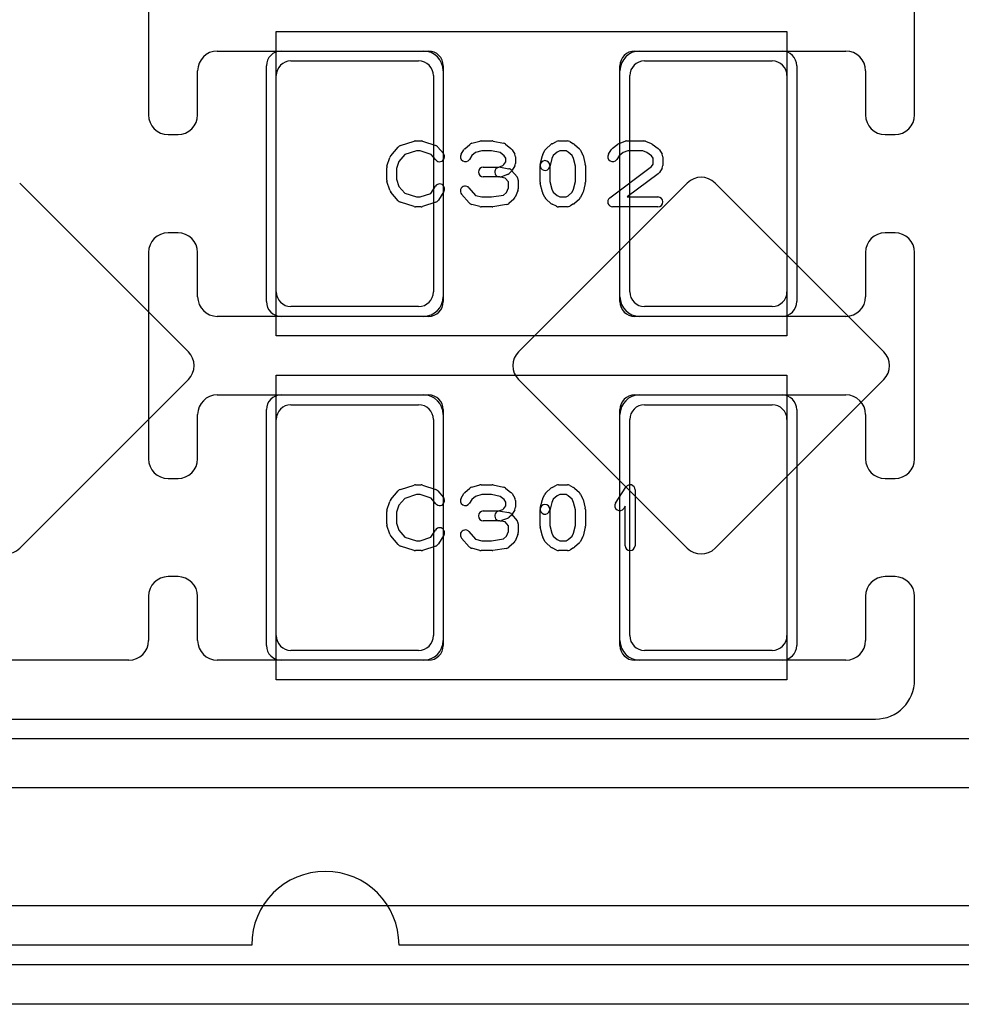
# Model space of a CAD drawing. Extents: x -3.2 to 23.2, y -0.5 to 25.
# Tile 8 of 22: x 10.1 to 14.9, y -0.3 to 4.7. Entities that reach past the tile are written whole.
import ezdxf

# ---------------------------------------------------------------- set-up
doc = ezdxf.new("R2010")
doc.units = 0
for name, color, linetype in [('L1', 3, 'CONTINUOUS'), ('L4', 3, 'CONTINUOUS'), ('MetalMask-A', 176, 'CONTINUOUS'), ('Outline', 7, 'CONTINUOUS'), ('PartsArea-A', 111, 'CONTINUOUS'), ('PartsArea-B', 111, 'CONTINUOUS'), ('PartsSilk-A', 221, 'CONTINUOUS'), ('PartsSilk-B', 221, 'CONTINUOUS'), ('Resist-A', 2, 'CONTINUOUS')]:
    doc.layers.add(name, color=color, linetype=linetype)

msp = doc.modelspace()

# ---------------------------------------------------------------- linework, layer by layer
at = {"layer": 'L1'}
for p, q in [((10.725, 5.275), (10.725, 4.225)), ((14.625, 4.225), (14.625, 5.275)), ((11.075, 4.55), (12.125, 4.55)), ((13.225, 4.55), (14.275, 4.55)), ((11.45, 4.5), (12.1, 4.5)), ((13.25, 4.5), (13.9, 4.5)), ((10.975, 4.225), (10.975, 4.45)), ((11.375, 3.325), (11.375, 4.425)), ((12.175, 4.425), (12.175, 3.325)), ((12.225, 4.45), (12.225, 3.3)), ((13.125, 3.3), (13.125, 4.45)), ((13.175, 3.325), (13.175, 4.425)), ((13.975, 4.425), (13.975, 3.325)), ((14.375, 4.45), (14.375, 4.225)), ((10.825, 4.125), (10.875, 4.125)), ((14.475, 4.125), (14.525, 4.125)), ((10.875, 3.625), (10.825, 3.625)), ((14.525, 3.625), (14.475, 3.625)), ((10.725, 3.525), (10.725, 2.475)), ((10.975, 3.3), (10.975, 3.525)), ((14.375, 3.525), (14.375, 3.3)), ((14.625, 2.475), (14.625, 3.525)), ((12.1, 3.25), (11.45, 3.25)), ((13.9, 3.25), (13.25, 3.25)), ((12.125, 3.2), (11.075, 3.2)), ((14.275, 3.2), (13.225, 3.2)), ((11.075, 2.8), (12.125, 2.8)), ((13.225, 2.8), (14.275, 2.8)), ((11.45, 2.75), (12.1, 2.75)), ((13.25, 2.75), (13.9, 2.75)), ((10.975, 2.475), (10.975, 2.7)), ((11.375, 1.575), (11.375, 2.675)), ((12.175, 2.675), (12.175, 1.575)), ((12.225, 2.7), (12.225, 1.55)), ((13.125, 1.55), (13.125, 2.7)), ((13.175, 1.575), (13.175, 2.675)), ((13.975, 2.675), (13.975, 1.575)), ((14.375, 2.7), (14.375, 2.475)), ((10.825, 2.375), (10.875, 2.375)), ((14.475, 2.375), (14.525, 2.375)), ((10.875, 1.875), (10.825, 1.875)), ((14.525, 1.875), (14.475, 1.875)), ((10.725, 1.775), (10.725, 1.55)), ((10.975, 1.55), (10.975, 1.775)), ((14.375, 1.775), (14.375, 1.55)), ((14.625, 1.35), (14.625, 1.775)), ((12.1, 1.5), (11.45, 1.5)), ((13.9, 1.5), (13.25, 1.5)), ((10.625, 1.45), (9.875, 1.45)), ((12.125, 1.45), (11.075, 1.45)), ((14.275, 1.45), (13.225, 1.45)), ((6.425, 1.15), (14.425, 1.15)), ((16.75, 0.8), (4.35, 0.8))]:
    msp.add_line(p, q, dxfattribs=at)
for centre, radius, start, end in [((11.075, 4.45), 0.1, 90, 180), ((12.125, 4.45), 0.1, 0, 90), ((13.225, 4.45), 0.1, 90, 180), ((14.275, 4.45), 0.1, 0, 90), ((11.45, 4.425), 0.075, 90, 180), ((12.1, 4.425), 0.075, 0, 90), ((13.25, 4.425), 0.075, 90, 180), ((13.9, 4.425), 0.075, 0, 90), ((10.825, 4.225), 0.1, 180, -90), ((10.875, 4.225), 0.1, -90, 0), ((14.475, 4.225), 0.1, 180, -90), ((14.525, 4.225), 0.1, -90, 0), ((10.825, 3.525), 0.1, 90, 180), ((10.875, 3.525), 0.1, 0, 90), ((14.475, 3.525), 0.1, 90, 180), ((14.525, 3.525), 0.1, 0, 90), ((11.45, 3.325), 0.075, 180, -90), ((12.1, 3.325), 0.075, -90, 0), ((13.25, 3.325), 0.075, 180, -90), ((13.9, 3.325), 0.075, -90, 0), ((11.075, 3.3), 0.1, 180, -90), ((12.125, 3.3), 0.1, -90, 0), ((13.225, 3.3), 0.1, 180, -90), ((14.275, 3.3), 0.1, -90, 0), ((11.075, 2.7), 0.1, 90, 180), ((12.125, 2.7), 0.1, 0, 90), ((13.225, 2.7), 0.1, 90, 180), ((14.275, 2.7), 0.1, 0, 90), ((11.45, 2.675), 0.075, 90, 180), ((12.1, 2.675), 0.075, 0, 90), ((13.25, 2.675), 0.075, 90, 180), ((13.9, 2.675), 0.075, 0, 90), ((10.825, 2.475), 0.1, 180, -90), ((10.875, 2.475), 0.1, -90, 0), ((14.475, 2.475), 0.1, 180, -90), ((14.525, 2.475), 0.1, -90, 0), ((10.825, 1.775), 0.1, 90, 180), ((10.875, 1.775), 0.1, 0, 90), ((14.475, 1.775), 0.1, 90, 180), ((14.525, 1.775), 0.1, 0, 90), ((11.45, 1.575), 0.075, 180, -90), ((12.1, 1.575), 0.075, -90, 0), ((13.25, 1.575), 0.075, 180, -90), ((13.9, 1.575), 0.075, -90, 0), ((10.625, 1.55), 0.1, -90, 0), ((11.075, 1.55), 0.1, 180, -90), ((12.125, 1.55), 0.1, -90, 0), ((13.225, 1.55), 0.1, 180, -90), ((14.275, 1.55), 0.1, -90, 0), ((14.425, 1.35), 0.2, -90, 0)]:
    msp.add_arc(centre, radius, start, end, dxfattribs=at)
at = {"layer": 'L4'}
for p, q in [((10.92762, 3.01991), (10.06903, 3.8785)), ((13.46763, 3.8785), (12.60904, 3.01991)), ((14.46762, 3.01991), (13.60903, 3.8785)), ((10.06904, 2.01991), (10.92762, 2.87849)), ((12.60904, 2.87849), (13.46762, 2.01991)), ((13.60904, 2.01991), (14.46762, 2.87849)), ((15.75, 1.05), (4.24999, 1.05))]:
    msp.add_line(p, q, dxfattribs=at)
for centre, radius, start, end in [((13.53833, 3.8078), 0.09998, 45, 135), ((10.85691, 2.9492), 0.1, -45, 45), ((12.67975, 2.9492), 0.1, 135, -135), ((14.39691, 2.9492), 0.1, -45, 45), ((9.99833, 2.09062), 0.1, -135, -45), ((13.53833, 2.09062), 0.1, -135, -45)]:
    msp.add_arc(centre, radius, start, end, dxfattribs=at)
at = {"layer": 'MetalMask-A'}
for p, q in [((11.45, 4.5), (12.1, 4.5)), ((13.25, 4.5), (13.9, 4.5)), ((11.375, 3.325), (11.375, 4.425)), ((12.175, 4.425), (12.175, 3.325)), ((13.175, 3.325), (13.175, 4.425)), ((13.975, 4.425), (13.975, 3.325)), ((12.1, 3.25), (11.45, 3.25)), ((13.9, 3.25), (13.25, 3.25)), ((11.45, 2.75), (12.1, 2.75)), ((13.25, 2.75), (13.9, 2.75)), ((11.375, 1.575), (11.375, 2.675)), ((12.175, 2.675), (12.175, 1.575)), ((13.175, 1.575), (13.175, 2.675)), ((13.975, 2.675), (13.975, 1.575)), ((12.1, 1.5), (11.45, 1.5)), ((13.9, 1.5), (13.25, 1.5))]:
    msp.add_line(p, q, dxfattribs=at)
for centre, start, end in [((11.45, 4.425), 90, 180), ((12.1, 4.425), 0, 90), ((13.25, 4.425), 90, 180), ((13.9, 4.425), 0, 90), ((11.45, 3.325), 180, -90), ((12.1, 3.325), -90, 0), ((13.25, 3.325), 180, -90), ((13.9, 3.325), -90, 0), ((11.45, 2.675), 90, 180), ((12.1, 2.675), 0, 90), ((13.25, 2.675), 90, 180), ((13.9, 2.675), 0, 90), ((11.45, 1.575), 180, -90), ((12.1, 1.575), -90, 0), ((13.25, 1.575), 180, -90), ((13.9, 1.575), -90, 0)]:
    msp.add_arc(centre, 0.075, start, end, dxfattribs=at)
at = {"layer": 'Outline'}
for p, q in [((11.25, 0), (7.75, 0)), ((19, 0), (12, 0))]:
    msp.add_line(p, q, dxfattribs=at)
msp.add_arc((11.625, 0), 0.375, 0, 180, dxfattribs=at)
at = {"layer": 'PartsArea-A'}
for p, q in [((11.375, 3.1), (11.375, 4.65)), ((11.375, 4.65), (13.975, 4.65)), ((13.975, 4.65), (13.975, 3.1)), ((13.975, 3.1), (11.375, 3.1)), ((11.375, 1.35), (11.375, 2.9)), ((11.375, 2.9), (13.975, 2.9)), ((13.975, 2.9), (13.975, 1.35)), ((13.975, 1.35), (11.375, 1.35))]:
    msp.add_line(p, q, dxfattribs=at)
at = {"layer": 'PartsArea-B'}
msp.add_line((22.65, 0.2), (-2.65, 0.2), dxfattribs=at)
at = {"layer": 'PartsSilk-A'}
for p, q in [((11.95758, 4.01739), (11.99647, 4.06183)), ((12.00766, 4.06918), (12.0771, 4.0914)), ((12.08472, 4.09259), (12.1125, 4.09259)), ((12.1204, 4.09131), (12.18707, 4.06909)), ((12.19838, 4.06137), (12.22615, 4.02804)), ((12.33478, 4.05295), (12.35978, 4.07517)), ((12.36995, 4.08064), (12.41162, 4.09175)), ((12.41806, 4.09259), (12.47361, 4.09259)), ((12.47876, 4.09205), (12.53154, 4.08094)), ((12.54201, 4.076), (12.56979, 4.05378)), ((12.74867, 4.05295), (12.77367, 4.07517)), ((12.7791, 4.07884), (12.80132, 4.08995)), ((12.8125, 4.09259), (12.85694, 4.09259)), ((12.86934, 4.0893), (12.88879, 4.07819)), ((12.893, 4.07517), (12.918, 4.05295)), ((13.08577, 4.05378), (13.11355, 4.076)), ((13.12063, 4.07997), (13.15118, 4.09108)), ((13.15972, 4.09259), (13.24583, 4.09259)), ((13.25511, 4.0908), (13.28289, 4.07969)), ((13.28831, 4.0767), (13.31887, 4.05448)), ((12.02952, 4.02368), (11.99868, 3.98844)), ((12.08862, 4.04259), (12.02952, 4.02368)), ((12.10844, 4.04259), (12.08862, 4.04259)), ((12.16452, 4.0239), (12.10844, 4.04259)), ((12.18773, 3.99604), (12.16452, 4.0239)), ((12.3163, 4.02529), (12.33019, 4.04751)), ((12.37068, 4.01796), (12.3587, 3.99879)), ((12.38856, 4.03385), (12.37068, 4.01796)), ((12.42134, 4.04259), (12.38856, 4.03385)), ((12.47101, 4.04259), (12.42134, 4.04259)), ((12.51542, 4.03324), (12.47101, 4.04259)), ((12.53523, 4.0174), (12.51542, 4.03324)), ((12.54306, 4.00487), (12.53523, 4.0174)), ((12.57537, 4.04751), (12.58926, 4.02529)), ((12.59306, 4.01204), (12.59306, 3.9787)), ((12.71881, 3.97365), (12.72992, 4.0181)), ((12.73181, 4.02322), (12.74292, 4.04544)), ((12.78549, 4.01877), (12.77776, 4.00331)), ((12.80442, 4.0356), (12.78549, 4.01877)), ((12.8184, 4.04259), (12.80442, 4.0356)), ((12.8503, 4.04259), (12.8184, 4.04259)), ((12.86173, 4.03606), (12.8503, 4.04259)), ((12.88118, 4.01877), (12.86173, 4.03606)), ((12.88891, 4.00331), (12.88118, 4.01877)), ((12.92375, 4.04544), (12.93486, 4.02322)), ((12.93675, 4.0181), (12.94786, 3.97365)), ((13.0663, 4.02529), (13.08019, 4.04751)), ((13.12033, 4.0174), (13.1087, 3.99879)), ((13.14158, 4.03439), (13.12033, 4.0174)), ((13.16412, 4.04259), (13.14158, 4.03439)), ((13.24102, 4.04259), (13.16412, 4.04259)), ((13.26143, 4.03443), (13.24102, 4.04259)), ((13.28554, 4.01689), (13.26143, 4.03443)), ((13.29306, 4.00487), (13.28554, 4.01689)), ((13.32537, 4.04751), (13.33926, 4.02529)), ((13.34306, 4.01204), (13.34306, 3.96759)), ((11.93864, 3.96394), (11.95253, 4.00839)), ((11.99868, 3.98844), (11.9875, 3.95266)), ((12.42917, 3.95926), (12.5081, 3.95926)), ((12.5081, 3.95926), (12.5293, 3.96697)), ((12.5293, 3.96697), (12.53448, 3.97215)), ((12.53448, 3.97215), (12.54306, 3.98587)), ((12.54306, 3.98587), (12.54306, 4.00487)), ((12.58926, 3.96545), (12.57537, 3.94323)), ((12.71806, 3.88241), (12.71806, 3.96759)), ((12.77776, 4.00331), (12.76731, 3.96153)), ((12.76806, 3.96759), (12.76806, 3.88549)), ((12.89861, 3.96451), (12.88891, 4.00331)), ((12.89861, 3.88549), (12.89861, 3.96451)), ((12.94861, 3.96759), (12.94861, 3.88241)), ((13.07247, 3.80239), (13.28543, 3.96256)), ((13.28543, 3.96256), (13.29306, 3.97476)), ((13.29306, 3.97476), (13.29306, 4.00487)), ((11.9375, 3.89352), (11.9375, 3.95648)), ((11.9875, 3.95266), (11.9875, 3.89734)), ((12.5125, 3.90926), (12.42917, 3.90926)), ((12.54081, 3.90383), (12.50812, 3.90965)), ((12.51688, 3.95887), (12.55855, 3.95146)), ((12.5516, 3.92187), (12.52104, 3.91076)), ((12.57185, 3.9388), (12.56074, 3.92769)), ((12.57338, 3.94285), (12.60115, 3.90952)), ((13.3192, 3.92539), (13.16233, 3.80741)), ((13.33926, 3.95434), (13.32537, 3.93212)), ((11.95253, 3.84161), (11.93864, 3.88606)), ((11.9875, 3.89734), (11.99868, 3.86156)), ((11.99868, 3.86156), (12.02952, 3.82632)), ((12.16273, 3.8255), (12.18574, 3.86232)), ((12.55694, 3.88447), (12.54081, 3.90383)), ((12.55694, 3.85407), (12.55694, 3.88447)), ((12.60694, 3.89352), (12.60694, 3.84907)), ((12.72992, 3.8319), (12.71881, 3.87635)), ((12.76806, 3.88549), (12.77776, 3.84669)), ((12.88891, 3.84669), (12.89861, 3.88549)), ((12.94786, 3.87635), (12.93675, 3.8319)), ((11.99647, 3.78817), (11.95758, 3.83261)), ((12.02952, 3.82632), (12.08862, 3.80741)), ((12.10844, 3.80741), (12.16273, 3.8255)), ((12.22814, 3.83582), (12.20037, 3.79138)), ((12.35758, 3.77706), (12.31869, 3.8215)), ((12.35631, 3.85442), (12.39019, 3.81571)), ((12.39019, 3.81571), (12.42134, 3.80741)), ((12.47162, 3.80741), (12.53191, 3.81705)), ((12.53191, 3.81705), (12.54718, 3.83063)), ((12.54718, 3.83063), (12.55694, 3.85407)), ((12.60502, 3.83946), (12.59114, 3.80613)), ((12.74292, 3.80456), (12.73181, 3.82678)), ((12.77776, 3.84669), (12.78549, 3.83123)), ((12.78549, 3.83123), (12.80442, 3.8144)), ((12.80442, 3.8144), (12.8184, 3.80741)), ((12.8503, 3.80741), (12.86173, 3.81394)), ((12.86173, 3.81394), (12.88118, 3.83123)), ((12.88118, 3.83123), (12.88891, 3.84669)), ((12.93486, 3.82678), (12.92375, 3.80456)), ((12.0771, 3.7586), (12.00766, 3.78082)), ((12.08862, 3.80741), (12.10844, 3.80741)), ((12.18707, 3.78091), (12.1204, 3.75869)), ((12.41162, 3.75825), (12.36995, 3.76936)), ((12.42134, 3.80741), (12.47162, 3.80741)), ((12.54701, 3.76883), (12.47756, 3.75772)), ((12.58467, 3.79705), (12.55967, 3.77483)), ((12.77367, 3.77483), (12.74867, 3.79705)), ((12.80132, 3.76005), (12.7791, 3.77116)), ((12.8184, 3.80741), (12.8503, 3.80741)), ((12.88879, 3.77181), (12.86934, 3.7607)), ((12.918, 3.79705), (12.893, 3.77483)), ((13.16233, 3.80741), (13.31806, 3.80741)), ((12.1125, 3.75741), (12.08472, 3.75741)), ((12.47361, 3.75741), (12.41806, 3.75741)), ((12.85694, 3.75741), (12.8125, 3.75741)), ((13.31806, 3.75741), (13.0875, 3.75741)), ((11.95758, 2.26739), (11.99647, 2.31183)), ((12.00766, 2.31918), (12.0771, 2.3414)), ((12.08472, 2.34259), (12.1125, 2.34259)), ((12.1204, 2.34131), (12.18707, 2.31909)), ((12.19838, 2.31137), (12.22615, 2.27804)), ((12.33478, 2.30295), (12.35978, 2.32517)), ((12.36995, 2.33064), (12.41162, 2.34175)), ((12.41806, 2.34259), (12.47361, 2.34259)), ((12.47876, 2.34205), (12.53154, 2.33094)), ((12.54201, 2.326), (12.56979, 2.30378)), ((12.74867, 2.30295), (12.77367, 2.32517)), ((12.7791, 2.32884), (12.80132, 2.33995)), ((12.8125, 2.34259), (12.85694, 2.34259)), ((12.86934, 2.3393), (12.88879, 2.32819)), ((12.893, 2.32517), (12.918, 2.30295)), ((13.10263, 2.2497), (13.15541, 2.33118)), ((13.20139, 2.31759), (13.20139, 2.03241)), ((11.93864, 2.21394), (11.95253, 2.25839)), ((12.02952, 2.27368), (11.99868, 2.23844)), ((12.08862, 2.29259), (12.02952, 2.27368)), ((12.10844, 2.29259), (12.08862, 2.29259)), ((12.16452, 2.2739), (12.10844, 2.29259)), ((12.18773, 2.24604), (12.16452, 2.2739)), ((12.3163, 2.27529), (12.33019, 2.29751)), ((12.37068, 2.26796), (12.3587, 2.24879)), ((12.38856, 2.28385), (12.37068, 2.26796)), ((12.42134, 2.29259), (12.38856, 2.28385)), ((12.47101, 2.29259), (12.42134, 2.29259)), ((12.51542, 2.28324), (12.47101, 2.29259)), ((12.53523, 2.2674), (12.51542, 2.28324)), ((12.54306, 2.25487), (12.53523, 2.2674)), ((12.57537, 2.29751), (12.58926, 2.27529)), ((12.59306, 2.26204), (12.59306, 2.2287)), ((12.71881, 2.22365), (12.72992, 2.2681)), ((12.73181, 2.27322), (12.74292, 2.29544)), ((12.78549, 2.26877), (12.77776, 2.25331)), ((12.80442, 2.2856), (12.78549, 2.26877)), ((12.8184, 2.29259), (12.80442, 2.2856)), ((12.8503, 2.29259), (12.8184, 2.29259)), ((12.86173, 2.28606), (12.8503, 2.29259)), ((12.88118, 2.26877), (12.86173, 2.28606)), ((12.88891, 2.25331), (12.88118, 2.26877)), ((12.92375, 2.29544), (12.93486, 2.27322)), ((12.93675, 2.2681), (12.94786, 2.22365)), ((11.9375, 2.14352), (11.9375, 2.20648)), ((11.99868, 2.23844), (11.9875, 2.20266)), ((12.42917, 2.20926), (12.5081, 2.20926)), ((12.5081, 2.20926), (12.5293, 2.21697)), ((12.51688, 2.20887), (12.55855, 2.20146)), ((12.5293, 2.21697), (12.53448, 2.22215)), ((12.53448, 2.22215), (12.54306, 2.23587)), ((12.54306, 2.23587), (12.54306, 2.25487)), ((12.58926, 2.21545), (12.57537, 2.19323)), ((12.71806, 2.13241), (12.71806, 2.21759)), ((12.77776, 2.25331), (12.76731, 2.21153)), ((12.76806, 2.21759), (12.76806, 2.13549)), ((12.89861, 2.21451), (12.88891, 2.25331)), ((12.89861, 2.13549), (12.89861, 2.21451)), ((12.94861, 2.21759), (12.94861, 2.13241)), ((13.15139, 2.23301), (13.14459, 2.22252)), ((13.15139, 2.03241), (13.15139, 2.23301)), ((11.9875, 2.20266), (11.9875, 2.14734)), ((12.5125, 2.15926), (12.42917, 2.15926)), ((12.54081, 2.15383), (12.50812, 2.15965)), ((12.5516, 2.17187), (12.52104, 2.16076)), ((12.57185, 2.1888), (12.56074, 2.17769)), ((12.57338, 2.19285), (12.60115, 2.15952)), ((11.95253, 2.09161), (11.93864, 2.13606)), ((11.9875, 2.14734), (11.99868, 2.11156)), ((11.99868, 2.11156), (12.02952, 2.07632)), ((12.16273, 2.0755), (12.18574, 2.11232)), ((12.55694, 2.13447), (12.54081, 2.15383)), ((12.55694, 2.10407), (12.55694, 2.13447)), ((12.60694, 2.14352), (12.60694, 2.09907)), ((12.72992, 2.0819), (12.71881, 2.12635)), ((12.76806, 2.13549), (12.77776, 2.09669)), ((12.88891, 2.09669), (12.89861, 2.13549)), ((12.94786, 2.12635), (12.93675, 2.0819)), ((11.99647, 2.03817), (11.95758, 2.08261)), ((12.02952, 2.07632), (12.08862, 2.05741)), ((12.08862, 2.05741), (12.10844, 2.05741)), ((12.10844, 2.05741), (12.16273, 2.0755)), ((12.22814, 2.08582), (12.20037, 2.04138)), ((12.35758, 2.02706), (12.31869, 2.0715)), ((12.35631, 2.10442), (12.39019, 2.06571)), ((12.39019, 2.06571), (12.42134, 2.05741)), ((12.42134, 2.05741), (12.47162, 2.05741)), ((12.47162, 2.05741), (12.53191, 2.06705)), ((12.53191, 2.06705), (12.54718, 2.08063)), ((12.54718, 2.08063), (12.55694, 2.10407)), ((12.60502, 2.08946), (12.59114, 2.05613)), ((12.74292, 2.05456), (12.73181, 2.07678)), ((12.77776, 2.09669), (12.78549, 2.08123)), ((12.78549, 2.08123), (12.80442, 2.0644)), ((12.80442, 2.0644), (12.8184, 2.05741)), ((12.8184, 2.05741), (12.8503, 2.05741)), ((12.8503, 2.05741), (12.86173, 2.06394)), ((12.86173, 2.06394), (12.88118, 2.08123)), ((12.88118, 2.08123), (12.88891, 2.09669)), ((12.93486, 2.07678), (12.92375, 2.05456)), ((12.0771, 2.0086), (12.00766, 2.03082)), ((12.1125, 2.00741), (12.08472, 2.00741)), ((12.18707, 2.03091), (12.1204, 2.00869)), ((12.41162, 2.00825), (12.36995, 2.01936)), ((12.47361, 2.00741), (12.41806, 2.00741)), ((12.54701, 2.01883), (12.47756, 2.00772)), ((12.58467, 2.04705), (12.55967, 2.02483)), ((12.77367, 2.02483), (12.74867, 2.04705)), ((12.80132, 2.01005), (12.7791, 2.02116)), ((12.85694, 2.00741), (12.8125, 2.00741)), ((12.88879, 2.02181), (12.86934, 2.0107)), ((12.918, 2.04705), (12.893, 2.02483))]:
    msp.add_line(p, q, dxfattribs=at)
for centre, start, end in [((12.01528, 4.04537), 107.74642, 138.81192), ((12.08472, 4.06759), 90, 107.74642), ((12.1125, 4.06759), 71.57954, 90), ((12.17917, 4.04537), 39.7909, 71.57954), ((12.37639, 4.05648), 104.92551, 131.63069), ((12.41806, 4.06759), 90, 104.92885), ((12.47361, 4.06759), 78.11016, 90), ((12.52639, 4.05648), 51.33303, 78.11298), ((12.79028, 4.05648), 116.56505, 131.62783), ((12.8125, 4.06759), 90, 116.56505), ((12.85694, 4.06759), 60.26649, 90), ((12.87639, 4.05648), 48.37217, 60.26649), ((13.12917, 4.05648), 109.97919, 128.65478), ((13.15972, 4.06759), 90, 109.98461), ((13.24583, 4.06759), 68.2071, 90), ((13.27361, 4.05648), 53.98274, 68.20215), ((11.97639, 4.00093), 138.81192, 162.63777), ((12.20694, 4.01204), -140.2091, 39.8005), ((12.3375, 4.01204), 147.99462, -32.01002), ((12.35139, 4.03426), 131.62783, 147.98998), ((12.55417, 4.03426), 32.00538, 51.34522), ((12.56806, 4.01204), 0, 32.01002), ((12.75417, 4.01204), 153.43495, 165.96932), ((12.76528, 4.03426), 131.62783, 153.43495), ((12.90139, 4.03426), 26.56505, 48.37217), ((12.9125, 4.01204), 14.03068, 26.56505), ((13.0875, 4.01204), 147.99462, -32.01002), ((13.10139, 4.03426), 128.66697, 147.98998), ((13.30417, 4.03426), 32.00538, 53.97932), ((13.31806, 4.01204), 0, 32.01002), ((11.9625, 3.95648), 162.63777, 180), ((12.42917, 3.93426), 90, -90), ((12.5125, 3.93426), 79.90837, -100.08326), ((12.56806, 3.9787), -32.00538, 0), ((12.74306, 3.96759), 0, 180), ((12.74306, 3.96759), 165.96932, -14.03321), ((12.92361, 3.96759), 0, 14.03068), ((13.31806, 3.96759), -32.00538, 0), ((12.5125, 3.93426), -90, -70.02141), ((12.54306, 3.94537), -70.02864, -45), ((12.55417, 3.92685), 39.7909, 79.91674), ((12.55417, 3.95648), -45, -32.01002), ((12.58194, 3.89352), 0, 39.8005), ((13.30417, 3.94537), -53.0476, -32.01002), ((11.9625, 3.89352), 180, -162.63777), ((12.20694, 3.84907), -32.00538, 147.99925), ((12.3375, 3.83796), 41.18808, -138.81042), ((12.74306, 3.88241), 180, -165.96932), ((12.92361, 3.88241), -14.03068, 0), ((11.97639, 3.84907), -162.63777, -138.81192), ((12.58194, 3.84907), -22.60576, 0), ((12.75417, 3.83796), -165.96932, -153.43495), ((12.9125, 3.83796), -26.56505, -14.03068), ((12.01528, 3.80463), -138.81192, -107.74642), ((12.08472, 3.78241), -107.74642, -90), ((12.1125, 3.78241), -90, -71.57954), ((12.17917, 3.80463), -71.57954, -32.00538), ((12.37639, 3.79352), -138.81192, -104.92885), ((12.54306, 3.79352), -80.91063, -48.36931), ((12.56806, 3.81574), -48.37217, -22.60888), ((12.76528, 3.81574), -153.43495, -131.62783), ((12.79028, 3.79352), -131.62783, -116.56505), ((12.8125, 3.78241), -116.56505, -90), ((12.85694, 3.78241), -90, -60.26649), ((12.87639, 3.79352), -60.26649, -48.37217), ((12.90139, 3.81574), -48.37217, -26.56505), ((13.0875, 3.78241), 126.9524, -90), ((13.31806, 3.78241), -90, 90), ((12.41806, 3.78241), -104.92551, -90), ((12.47361, 3.78241), -90, -80.91133), ((12.01528, 2.29537), 107.74642, 138.81192), ((12.08472, 2.31759), 90, 107.74642), ((12.1125, 2.31759), 71.57954, 90), ((12.17917, 2.29537), 39.7909, 71.57954), ((12.37639, 2.30648), 104.92551, 131.63069), ((12.41806, 2.31759), 90, 104.92885), ((12.47361, 2.31759), 78.11016, 90), ((12.52639, 2.30648), 51.33303, 78.11298), ((12.79028, 2.30648), 116.56505, 131.62783), ((12.8125, 2.31759), 90, 116.56505), ((12.85694, 2.31759), 60.26649, 90), ((12.87639, 2.30648), 48.37217, 60.26649), ((13.17639, 2.31759), 0, 147.06619), ((11.97639, 2.25093), 138.81192, 162.63777), ((12.20694, 2.26204), -140.2091, 39.8005), ((12.3375, 2.26204), 147.99462, -32.01002), ((12.35139, 2.28426), 131.62783, 147.98998), ((12.55417, 2.28426), 32.00538, 51.34522), ((12.56806, 2.26204), 0, 32.01002), ((12.75417, 2.26204), 153.43495, 165.96932), ((12.76528, 2.28426), 131.62783, 153.43495), ((12.90139, 2.28426), 26.56505, 48.37217), ((12.9125, 2.26204), 14.03068, 26.56505), ((11.9625, 2.20648), 162.63777, 180), ((12.42917, 2.18426), 90, -90), ((12.5125, 2.18426), 79.90837, -100.08326), ((12.56806, 2.2287), -32.00538, 0), ((12.74306, 2.21759), 0, 180), ((12.74306, 2.21759), 165.96932, -14.03321), ((12.92361, 2.21759), 0, 14.03068), ((13.12361, 2.23611), 147.06646, -32.93381), ((12.5125, 2.18426), -90, -70.02141), ((12.54306, 2.19537), -70.02864, -45), ((12.55417, 2.17685), 39.7909, 79.91674), ((12.55417, 2.20648), -45, -32.01002), ((12.58194, 2.14352), 0, 39.8005), ((11.9625, 2.14352), 180, -162.63777), ((12.20694, 2.09907), -32.00538, 147.99925), ((12.3375, 2.08796), 41.18808, -138.81042), ((12.74306, 2.13241), 180, -165.96932), ((12.92361, 2.13241), -14.03068, 0), ((11.97639, 2.09907), -162.63777, -138.81192), ((12.56806, 2.06574), -48.37217, -22.60888), ((12.58194, 2.09907), -22.60576, 0), ((12.75417, 2.08796), -165.96932, -153.43495), ((12.9125, 2.08796), -26.56505, -14.03068), ((12.01528, 2.05463), -138.81192, -107.74642), ((12.08472, 2.03241), -107.74642, -90), ((12.1125, 2.03241), -90, -71.57954), ((12.17917, 2.05463), -71.57954, -32.00538), ((12.37639, 2.04352), -138.81192, -104.92885), ((12.41806, 2.03241), -104.92551, -90), ((12.47361, 2.03241), -90, -80.91133), ((12.54306, 2.04352), -80.91063, -48.36931), ((12.76528, 2.06574), -153.43495, -131.62783), ((12.79028, 2.04352), -131.62783, -116.56505), ((12.8125, 2.03241), -116.56505, -90), ((12.85694, 2.03241), -90, -60.26649), ((12.87639, 2.04352), -60.26649, -48.37217), ((12.90139, 2.06574), -48.37217, -26.56505), ((13.17639, 2.03241), 180, 0)]:
    msp.add_arc(centre, 0.025, start, end, dxfattribs=at)
at = {"layer": 'PartsSilk-B'}
for p, q in [((1.8016, -0.0984), (18.3, -0.0984)), ((18.3, -0.3016), (1.7, -0.3016))]:
    msp.add_line(p, q, dxfattribs=at)
at = {"layer": 'Resist-A'}
for p, q in [((11.4, 4.55), (12.15, 4.55)), ((13.2, 4.55), (13.95, 4.55)), ((11.325, 3.275), (11.325, 4.475)), ((12.225, 4.475), (12.225, 3.275)), ((13.125, 3.275), (13.125, 4.475)), ((14.025, 4.475), (14.025, 3.275)), ((12.15, 3.2), (11.4, 3.2)), ((13.95, 3.2), (13.2, 3.2)), ((11.4, 2.8), (12.15, 2.8)), ((13.2, 2.8), (13.95, 2.8)), ((11.325, 1.525), (11.325, 2.725)), ((12.225, 2.725), (12.225, 1.525)), ((13.125, 1.525), (13.125, 2.725)), ((14.025, 2.725), (14.025, 1.525)), ((12.15, 1.45), (11.4, 1.45)), ((13.95, 1.45), (13.2, 1.45))]:
    msp.add_line(p, q, dxfattribs=at)
for centre, start, end in [((11.4, 4.475), 90, 180), ((12.15, 4.475), 0, 90), ((13.2, 4.475), 90, 180), ((13.95, 4.475), 0, 90), ((11.4, 3.275), 180, -90), ((12.15, 3.275), -90, 0), ((13.2, 3.275), 180, -90), ((13.95, 3.275), -90, 0), ((11.4, 2.725), 90, 180), ((12.15, 2.725), 0, 90), ((13.2, 2.725), 90, 180), ((13.95, 2.725), 0, 90), ((11.4, 1.525), 180, -90), ((12.15, 1.525), -90, 0), ((13.2, 1.525), 180, -90), ((13.95, 1.525), -90, 0)]:
    msp.add_arc(centre, 0.075, start, end, dxfattribs=at)

doc.saveas('drawing.dxf')
